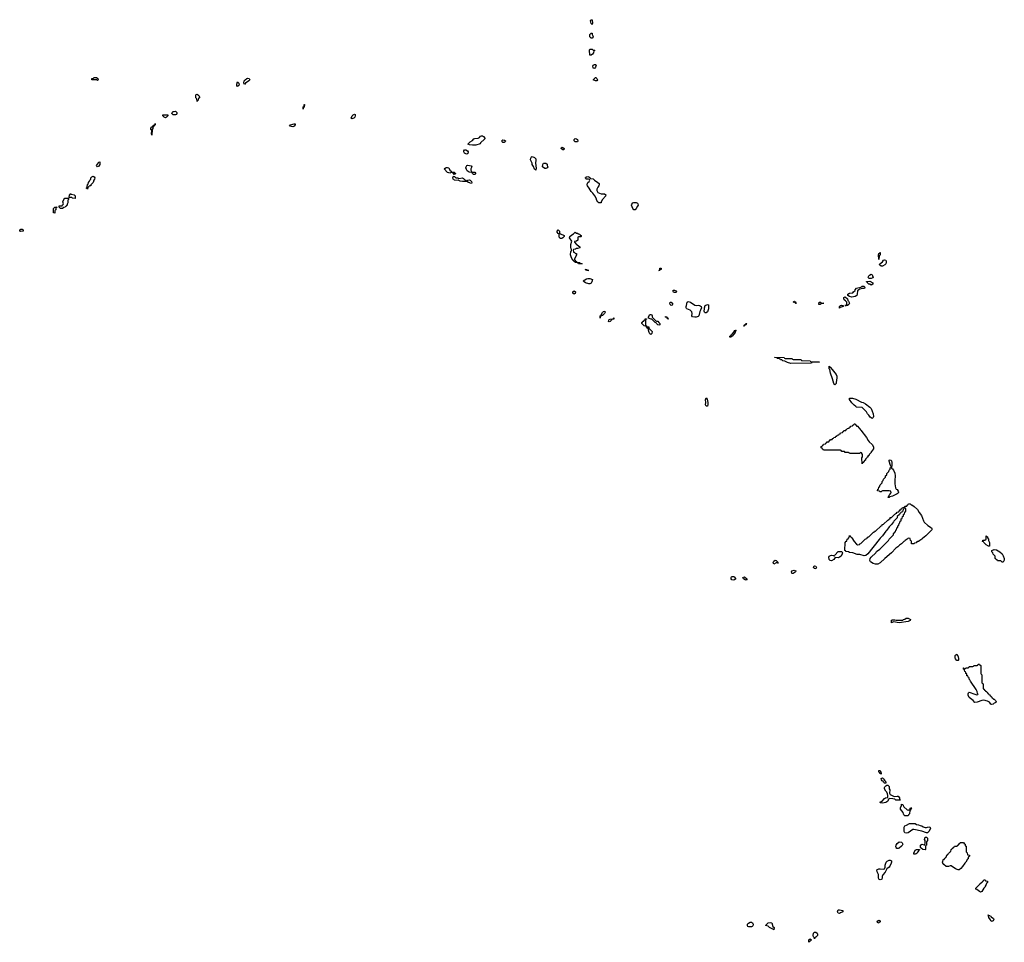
# Model space of a CAD drawing. Header units: inches. Extents: x 2397558 to 2568646, y 256209 to 449595.
# Tile 77 of 85: x 2533329 to 2550770, y 339769 to 356114. Entities that reach past the tile are written whole.
import ezdxf

# ---------------------------------------------------------------- set-up
doc = ezdxf.new("R2010")
doc.units = ezdxf.units.IN
doc.header["$MEASUREMENT"] = 0
for name, color, linetype in [('C5335', 7, 'Continuous'), ('C5343', 7, 'Continuous'), ('C5344', 7, 'Continuous'), ('C5345', 7, 'Continuous'), ('C5354', 7, 'Continuous')]:
    doc.layers.add(name, color=color, linetype=linetype)

msp = doc.modelspace()

# ---------------------------------------------------------------- linework, layer by layer
at = {"layer": 'C5335', "color": 6}
for points in [[(2534710, 355038), (2534690, 355048), (2534610, 355046), (2534606, 355050), (2534606, 355070), (2534628, 355072), (2534650, 355091), (2534690, 355091), (2534712, 355070), (2534722, 355050)], [(2537190, 354929), (2537175, 354950), (2537174, 354970), (2537190, 355011), (2537210, 354991), (2537218, 354970), (2537212, 354950)], [(2537310, 354966), (2537298, 354990), (2537305, 355030), (2537323, 355050), (2537350, 355070), (2537370, 355076), (2537395, 355070), (2537406, 355050), (2537386, 355030), (2537331, 354990)], [(2536470, 354666), (2536466, 354710), (2536449, 354729), (2536450, 354774), (2536458, 354790), (2536470, 354796), (2536505, 354770), (2536512, 354750), (2536512, 354730), (2536494, 354726), (2536490, 354686), (2536478, 354682)], [(2538350, 354529), (2538349, 354570), (2538366, 354574), (2538370, 354614), (2538374, 354610), (2538371, 354571), (2538370, 354566), (2538358, 354562)], [(2535910, 354378), (2535886, 354390), (2535866, 354410), (2535866, 354430), (2535954, 354430), (2535952, 354410), (2535930, 354386)], [(2536090, 354429), (2536048, 354430), (2536026, 354450), (2536028, 354470), (2536050, 354486), (2536066, 354490), (2536090, 354491), (2536103, 354483), (2536111, 354470), (2536112, 354450), (2536105, 354435)], [(2539210, 354358), (2539202, 354370), (2539218, 354410), (2539238, 354430), (2539258, 354438), (2539270, 354434), (2539271, 354411), (2539265, 354390), (2539250, 354369)], [(2535670, 354068), (2535666, 354090), (2535667, 354147), (2535662, 354162), (2535650, 354166), (2535650, 354194), (2535670, 354214), (2535682, 354218), (2535690, 354234), (2535702, 354238), (2535706, 354250), (2535726, 354254), (2535730, 354274), (2535731, 354249), (2535714, 354246), (2535710, 354228), (2535694, 354226), (2535690, 354186), (2535674, 354170)], [(2538170, 354213), (2538108, 354230), (2538128, 354250), (2538190, 354271), (2538210, 354271), (2538211, 354250), (2538190, 354225)], [(2534710, 353509), (2534689, 353530), (2534724, 353576), (2534730, 353592), (2534750, 353594), (2534750, 353546), (2534730, 353518)], [(2534530, 353109), (2534522, 353122), (2534509, 353130), (2534522, 353138), (2534527, 353153), (2534530, 353194), (2534542, 353198), (2534549, 353231), (2534568, 353252), (2534570, 353272), (2534588, 353290), (2534589, 353311), (2534609, 353331), (2534630, 353342), (2534651, 353331), (2534662, 353310), (2534654, 353286), (2534642, 353270), (2534631, 353230), (2534592, 353188), (2534590, 353169), (2534572, 353168), (2534558, 353162), (2534554, 353150), (2534538, 353142)], [(2534310, 352948), (2534266, 352950), (2534250, 352966), (2534206, 352966), (2534210, 353014), (2534222, 353018), (2534230, 353032), (2534242, 353022), (2534292, 353012), (2534312, 352992), (2534314, 352970)], [(2534090, 352768), (2534046, 352770), (2534042, 352782), (2534026, 352790), (2534026, 352810), (2534030, 352814), (2534070, 352814), (2534082, 352818), (2534090, 352834), (2534102, 352838), (2534106, 352850), (2534095, 352890), (2534109, 352930), (2534130, 352952), (2534194, 352954), (2534192, 352930), (2534182, 352918), (2534182, 352870), (2534173, 352847), (2534172, 352828), (2534158, 352822), (2534150, 352806), (2534138, 352802), (2534134, 352790), (2534113, 352787)], [(2533950, 352688), (2533926, 352690), (2533928, 352770), (2533942, 352778), (2533950, 352792), (2533990, 352794), (2533994, 352790), (2533978, 352782), (2533972, 352768), (2533970, 352746), (2533958, 352742), (2533953, 352727)], [(2533343, 352363), (2533329, 352369), (2533329, 352390), (2533350, 352402), (2533370, 352402), (2533391, 352390), (2533390, 352368)]]:
    msp.add_lwpolyline(points, close=True, dxfattribs=at)
at = {"layer": 'C5343', "color": 6}
msp.add_lwpolyline([(2546696, 340000), (2546690, 339990), (2546670, 340000)], dxfattribs=at)
for points in [[(2547410, 339828), (2547406, 339830), (2547406, 339850), (2547388, 339868), (2547382, 339890), (2547390, 339931), (2547410, 339946), (2547430, 339947), (2547455, 339930), (2547464, 339910), (2547459, 339890), (2547450, 339879), (2547430, 339858), (2547414, 339850)], [(2547310, 339769), (2547310, 339812), (2547330, 339831), (2547352, 339810), (2547330, 339786), (2547318, 339782)]]:
    msp.add_lwpolyline(points, close=True, dxfattribs=at)
at = {"layer": 'C5344', "color": 6}
for points in [[(2547770, 349644), (2547749, 349669), (2547729, 349749), (2547694, 349850), (2547677, 349917), (2547669, 349930), (2547670, 349974), (2547678, 349958), (2547690, 349954), (2547746, 349890), (2547790, 349830), (2547801, 349801), (2547803, 349770), (2547794, 349686), (2547790, 349669)], [(2545510, 349268), (2545490, 349269), (2545480, 349290), (2545484, 349330), (2545480, 349380), (2545490, 349414), (2545505, 349390), (2545519, 349330), (2545518, 349290)], [(2548430, 349049), (2548410, 349058), (2548394, 349074), (2548369, 349109), (2548349, 349130), (2548329, 349169), (2548250, 349246), (2548150, 349248), (2548140, 349260), (2548110, 349282), (2548070, 349329), (2548030, 349387), (2548029, 349410), (2548082, 349410), (2548142, 349390), (2548239, 349339), (2548271, 349330), (2548311, 349310), (2548390, 349248), (2548410, 349223), (2548450, 349130), (2548455, 349085), (2548450, 349068)], [(2548250, 348246), (2548249, 348350), (2548258, 348370), (2548258, 348410), (2548242, 348442), (2548230, 348446), (2548218, 348442), (2548210, 348428), (2548030, 348426), (2548022, 348442), (2548010, 348446), (2547950, 348446), (2547942, 348462), (2547930, 348466), (2547890, 348466), (2547882, 348482), (2547870, 348486), (2547570, 348486), (2547562, 348502), (2547547, 348507), (2547542, 348522), (2547527, 348527), (2547526, 348550), (2547542, 348558), (2547547, 348573), (2547562, 348578), (2547570, 348594), (2547602, 348598), (2547607, 348613), (2547622, 348618), (2547630, 348634), (2547662, 348638), (2547667, 348653), (2547682, 348658), (2547690, 348674), (2547722, 348678), (2547727, 348693), (2547742, 348698), (2547750, 348714), (2547782, 348718), (2547787, 348733), (2547802, 348738), (2547810, 348754), (2547842, 348758), (2547847, 348773), (2547862, 348778), (2547870, 348794), (2547902, 348798), (2547907, 348813), (2547922, 348818), (2547930, 348834), (2547962, 348838), (2547967, 348853), (2547982, 348858), (2547990, 348874), (2548022, 348878), (2548027, 348893), (2548042, 348898), (2548050, 348914), (2548082, 348918), (2548087, 348933), (2548102, 348938), (2548110, 348954), (2548130, 348952), (2548134, 348934), (2548151, 348930), (2548153, 348913), (2548170, 348911), (2548198, 348878), (2548210, 348871), (2548216, 348856), (2548230, 348843), (2548330, 348710), (2548359, 348659), (2548377, 348637), (2548428, 348590), (2548451, 348549), (2548454, 348510), (2548434, 348490), (2548432, 348470), (2548414, 348466), (2548410, 348446), (2548374, 348410), (2548372, 348390), (2548354, 348386), (2548350, 348366), (2548338, 348362), (2548334, 348350), (2548314, 348330), (2548312, 348310), (2548294, 348306), (2548290, 348286), (2548278, 348282), (2548274, 348270), (2548258, 348262)], [(2548730, 347649), (2548706, 347650), (2548718, 347662), (2548729, 347691), (2548748, 347710), (2548755, 347725), (2548766, 347730), (2548762, 347762), (2548730, 347768), (2548610, 347766), (2548598, 347762), (2548590, 347748), (2548570, 347748), (2548562, 347762), (2548530, 347766), (2548526, 347770), (2548530, 347794), (2548542, 347798), (2548550, 347834), (2548562, 347838), (2548570, 347874), (2548606, 347910), (2548608, 347930), (2548627, 347953), (2548630, 347974), (2548666, 348010), (2548668, 348030), (2548687, 348053), (2548690, 348074), (2548726, 348110), (2548730, 348134), (2548748, 348152), (2548750, 348174), (2548762, 348178), (2548766, 348190), (2548754, 348214), (2548730, 348290), (2548730, 348311), (2548750, 348317), (2548763, 348310), (2548770, 348298), (2548777, 348270), (2548778, 348230), (2548771, 348171), (2548790, 348156), (2548810, 348131), (2548830, 348082), (2548834, 348030), (2548829, 347949), (2548832, 347892), (2548843, 347823), (2548856, 347796), (2548870, 347788), (2548890, 347761), (2548895, 347745), (2548892, 347728), (2548870, 347712), (2548790, 347673), (2548742, 347658)], [(2549118, 347518), (2549130, 347518), (2549171, 347490), (2549230, 347439), (2549263, 347383), (2549306, 347330), (2549337, 347237), (2549353, 347213), (2549415, 347155), (2549483, 347110), (2549490, 347090), (2549484, 347076), (2549381, 346970), (2549319, 346921), (2549310, 346909), (2549271, 346889), (2549250, 346868), (2549233, 346867), (2549218, 346862), (2549210, 346848), (2549178, 346842), (2549170, 346828), (2549127, 346827), (2549126, 346870), (2549122, 346882), (2549106, 346890), (2549102, 346922), (2549070, 346926), (2549052, 346908), (2549014, 346890), (2549005, 346875), (2548990, 346868), (2548952, 346830), (2548915, 346805), (2548886, 346774), (2548851, 346749), (2548771, 346670), (2548651, 346569), (2548571, 346490), (2548530, 346465), (2548489, 346470), (2548450, 346481), (2548399, 346510), (2548389, 346530), (2548394, 346566), (2548409, 346591), (2548495, 346670), (2548509, 346691), (2548565, 346735), (2548718, 346890), (2548729, 346911), (2548806, 346990), (2548806, 347010), (2548822, 347018), (2548827, 347033), (2548842, 347038), (2548846, 347070), (2548862, 347078), (2548866, 347110), (2548882, 347118), (2548886, 347150), (2548902, 347158), (2548906, 347190), (2548922, 347198), (2548926, 347230), (2548942, 347238), (2548946, 347270), (2548962, 347278), (2548966, 347310), (2548982, 347318), (2548986, 347350), (2549002, 347358), (2549007, 347393), (2549022, 347398), (2549026, 347410), (2549026, 347450), (2549022, 347462), (2549010, 347466), (2548998, 347462), (2548993, 347447), (2548978, 347442), (2548973, 347407), (2548958, 347402), (2548953, 347387), (2548938, 347382), (2548934, 347370), (2548918, 347362), (2548914, 347350), (2548874, 347310), (2548871, 347289), (2548812, 347230), (2548805, 347215), (2548771, 347169), (2548730, 347128), (2548691, 347069), (2548671, 347050), (2548610, 346970), (2548571, 346930), (2548555, 346905), (2548350, 346650), (2548320, 346620), (2548290, 346615), (2548210, 346638), (2548162, 346642), (2548090, 346669), (2548030, 346675), (2548008, 346688), (2547966, 346690), (2547962, 346702), (2547946, 346710), (2547950, 346854), (2547970, 346874), (2547982, 346878), (2547989, 346911), (2548002, 346918), (2548010, 346934), (2548022, 346938), (2548026, 346970), (2548030, 346974), (2548038, 346958), (2548050, 346954), (2548070, 346932), (2548111, 346870), (2548150, 346822), (2548170, 346812), (2548206, 346814), (2548209, 346831), (2548230, 346834), (2548306, 346910), (2548326, 346914), (2548328, 346930), (2548346, 346934), (2548350, 346952), (2548370, 346954), (2548446, 347030), (2548466, 347034), (2548469, 347051), (2548490, 347054), (2548586, 347150), (2548606, 347154), (2548609, 347171), (2548630, 347174), (2548706, 347250), (2548726, 347254), (2548728, 347270), (2548746, 347274), (2548750, 347292), (2548770, 347294), (2548830, 347354), (2548842, 347358), (2548846, 347370), (2548866, 347374), (2548869, 347391), (2548902, 347398), (2548906, 347410), (2548922, 347418), (2548930, 347434), (2548942, 347438), (2548946, 347450), (2548962, 347458), (2548966, 347470), (2549002, 347478), (2549010, 347494), (2549042, 347498), (2549047, 347513), (2549062, 347518), (2549066, 347530), (2549082, 347538), (2549090, 347551), (2549094, 347534), (2549110, 347532)], [(2547830, 346582), (2547772, 346588), (2547750, 346549), (2547710, 346529), (2547688, 346530), (2547669, 346550), (2547664, 346590), (2547670, 346612), (2547690, 346622), (2547710, 346625), (2547742, 346622), (2547750, 346614), (2547762, 346618), (2547766, 346630), (2547830, 346692), (2547870, 346694), (2547894, 346690), (2547902, 346670), (2547901, 346650), (2547878, 346610), (2547850, 346589)], [(2546690, 346469), (2546677, 346490), (2546682, 346510), (2546690, 346523), (2546710, 346536), (2546730, 346531), (2546751, 346510), (2546753, 346493), (2546771, 346490), (2546730, 346489)], [(2547430, 346388), (2547410, 346389), (2547390, 346408), (2547389, 346411), (2547404, 346436), (2547410, 346438), (2547431, 346430), (2547442, 346410)], [(2545970, 346182), (2545942, 346190), (2545929, 346210), (2545929, 346231), (2545936, 346244), (2545950, 346251), (2545974, 346250), (2545984, 346244), (2546012, 346210), (2545990, 346190)], [(2546195, 346185), (2546178, 346190), (2546148, 346210), (2546138, 346230), (2546170, 346245), (2546212, 346210), (2546210, 346188)], [(2547010, 346304), (2547004, 346310), (2546999, 346330), (2547009, 346350), (2547050, 346361), (2547076, 346350), (2547071, 346330), (2547050, 346313), (2547030, 346305)], [(2548910, 345430), (2548810, 345444), (2548770, 345429), (2548770, 345474), (2548790, 345482), (2548830, 345482), (2548853, 345473), (2548970, 345474), (2548986, 345490), (2549007, 345493), (2549030, 345512), (2549070, 345512), (2549111, 345490), (2549105, 345470), (2549079, 345461), (2549065, 345450)], [(2549950, 344762), (2549930, 344764), (2549923, 344770), (2549905, 344790), (2549898, 344810), (2549898, 344850), (2549910, 344862), (2549930, 344872), (2549950, 344834), (2549957, 344790), (2549956, 344770)], [(2548590, 342746), (2548578, 342758), (2548570, 342758), (2548560, 342780), (2548549, 342790), (2548546, 342810), (2548571, 342810), (2548581, 342781), (2548591, 342770)], [(2548830, 342353), (2548870, 342359), (2548890, 342355), (2548911, 342330), (2548914, 342294), (2548926, 342294), (2548931, 342289), (2548850, 342289), (2548830, 342304), (2548793, 342313), (2548745, 342315), (2548718, 342302), (2548705, 342270), (2548670, 342248), (2548615, 342235), (2548580, 342240), (2548568, 342250), (2548608, 342270), (2548646, 342314), (2548668, 342330), (2548707, 342333), (2548709, 342370), (2548699, 342399), (2548689, 342430), (2548669, 342449), (2548649, 342490), (2548649, 342510), (2548655, 342525), (2548670, 342542), (2548690, 342554), (2548707, 342553), (2548731, 342530), (2548731, 342490), (2548741, 342470), (2548739, 342410), (2548751, 342390), (2548770, 342373), (2548810, 342355)], [(2548650, 342586), (2548630, 342608), (2548623, 342623), (2548609, 342630), (2548595, 342650), (2548590, 342671), (2548610, 342685), (2548631, 342670), (2548645, 342650), (2548651, 342631), (2548672, 342610), (2548674, 342590), (2548670, 342586)], [(2549070, 342111), (2549082, 342118), (2549089, 342130), (2549103, 342137), (2549110, 342151), (2549130, 342154), (2549131, 342151), (2549126, 342146), (2549114, 342146), (2549118, 342138), (2549111, 342111), (2549098, 342102), (2549090, 342046), (2549074, 342030), (2549070, 342008), (2549006, 342010), (2548988, 342030), (2548987, 342047), (2548978, 342070), (2548929, 342129), (2548929, 342150), (2548949, 342190), (2548950, 342214), (2548970, 342212), (2548976, 342190), (2548990, 342170), (2549050, 342116)], [(2549390, 341801), (2549410, 341811), (2549450, 341814), (2549462, 341790), (2549441, 341739), (2549410, 341709), (2549390, 341709), (2549310, 341737), (2549170, 341769), (2549150, 341765), (2549070, 341709), (2549030, 341701), (2549009, 341710), (2548998, 341730), (2548998, 341810), (2549010, 341832), (2549035, 341845), (2549090, 341871), (2549130, 341874), (2549190, 341871), (2549215, 341855), (2549252, 341850), (2549277, 341837), (2549311, 341830), (2549334, 341814), (2549370, 341803)], [(2548890, 341429), (2548869, 341430), (2548854, 341450), (2548850, 341466), (2548853, 341490), (2548870, 341522), (2548910, 341547), (2548950, 341541), (2548963, 341530), (2548971, 341510), (2548958, 341482), (2548950, 341470), (2548910, 341437)], [(2549370, 341406), (2549326, 341410), (2549296, 341436), (2549286, 341450), (2549288, 341488), (2549310, 341505), (2549350, 341494), (2549362, 341498), (2549368, 341530), (2549368, 341570), (2549358, 341590), (2549362, 341610), (2549370, 341631), (2549390, 341634), (2549411, 341611), (2549411, 341570), (2549394, 341550), (2549394, 341490), (2549378, 341482), (2549374, 341470), (2549374, 341410)], [(2549190, 341328), (2549169, 341330), (2549169, 341350), (2549190, 341402), (2549212, 341412), (2549270, 341414), (2549270, 341406), (2549258, 341402), (2549242, 341370), (2549234, 341366), (2549225, 341350), (2549210, 341335)], [(2548570, 340876), (2548549, 340890), (2548541, 340910), (2548544, 340970), (2548518, 341018), (2548515, 341050), (2548550, 341068), (2548570, 341070), (2548630, 341066), (2548649, 341071), (2548660, 341100), (2548662, 341138), (2548675, 341190), (2548693, 341207), (2548730, 341223), (2548750, 341221), (2548770, 341211), (2548771, 341190), (2548765, 341170), (2548742, 341118), (2548730, 341101), (2548691, 341070), (2548661, 341010), (2548617, 340963), (2548607, 340933), (2548607, 340910), (2548599, 340890), (2548590, 340881)], [(2547850, 340282), (2547830, 340286), (2547815, 340310), (2547830, 340342), (2547850, 340346), (2547911, 340330), (2547912, 340310), (2547870, 340289)], [(2546270, 340041), (2546245, 340045), (2546228, 340050), (2546223, 340063), (2546224, 340090), (2546239, 340110), (2546270, 340127), (2546290, 340124), (2546310, 340111), (2546319, 340090), (2546323, 340070), (2546318, 340062), (2546305, 340050), (2546290, 340045)], [(2548530, 340110), (2548519, 340130), (2548529, 340151), (2548550, 340159), (2548570, 340151), (2548570, 340130), (2548550, 340113)]]:
    msp.add_lwpolyline(points, close=True, dxfattribs=at)
for points in [[(2550000, 341079), (2549970, 341050), (2549950, 341050), (2549906, 341070), (2549830, 341125), (2549810, 341123), (2549782, 341110), (2549742, 341110), (2549699, 341150), (2549682, 341170), (2549682, 341182), (2549669, 341191), (2549682, 341198), (2549690, 341234), (2549702, 341238), (2549710, 341254), (2549722, 341258), (2549730, 341274), (2549742, 341278), (2549750, 341314), (2549762, 341318), (2549770, 341334), (2549782, 341338), (2549786, 341350), (2549802, 341358), (2549810, 341374), (2549822, 341378), (2549830, 341414), (2549842, 341418), (2549846, 341430), (2549862, 341438), (2549866, 341450), (2549882, 341458), (2549890, 341474), (2549930, 341474), (2549942, 341478), (2549947, 341493), (2549962, 341498), (2549967, 341513), (2549982, 341518), (2549990, 341534), (2550000, 341534)], [(2546670, 340000), (2546613, 340030), (2546590, 340055), (2546546, 340066), (2546546, 340070), (2546590, 340111), (2546630, 340122), (2546650, 340111), (2546671, 340050), (2546691, 340030), (2546695, 340015), (2546702, 340010), (2546696, 340000)]]:
    msp.add_lwpolyline(points, dxfattribs=at)
at = {"layer": 'C5345', "color": 6}
for points in [[(2543470, 356026), (2543450, 356046), (2543444, 356070), (2543442, 356098), (2543450, 356114), (2543470, 356114), (2543471, 356111), (2543476, 356050)], [(2543450, 355786), (2543428, 355810), (2543430, 355854), (2543450, 355874), (2543470, 355874), (2543471, 355850), (2543490, 355814), (2543490, 355808), (2543470, 355786)], [(2543490, 355574), (2543510, 355574), (2543514, 355570), (2543498, 355562), (2543492, 355528), (2543477, 355503), (2543450, 355486), (2543430, 355486), (2543425, 355575), (2543430, 355591), (2543470, 355594)], [(2543510, 355249), (2543490, 355258), (2543486, 355266), (2543484, 355290), (2543489, 355309), (2543510, 355318), (2543530, 355318), (2543542, 355310), (2543531, 355271)], [(2543550, 355029), (2543526, 355030), (2543489, 355049), (2543526, 355090), (2543532, 355090), (2543550, 355072), (2543562, 355050)], [(2541351, 353889), (2541295, 353895), (2541269, 353910), (2541309, 353950), (2541349, 353971), (2541376, 354004), (2541390, 354011), (2541450, 354015), (2541472, 354028), (2541490, 354051), (2541510, 354056), (2541530, 354054), (2541546, 354046), (2541572, 354012), (2541564, 353996), (2541492, 353930), (2541485, 353915), (2541410, 353889)], [(2541910, 353939), (2541890, 353941), (2541874, 353950), (2541870, 353970), (2541890, 353983), (2541917, 353977), (2541932, 353970), (2541930, 353949)], [(2543210, 353949), (2543170, 353953), (2543153, 353970), (2543150, 353990), (2543169, 354010), (2543190, 354006), (2543211, 353990), (2543218, 353962)], [(2541250, 353733), (2541230, 353737), (2541209, 353749), (2541199, 353770), (2541197, 353790), (2541209, 353811), (2541230, 353811), (2541264, 353790), (2541276, 353770), (2541270, 353744)], [(2542970, 353809), (2542950, 353810), (2542930, 353821), (2542921, 353830), (2542924, 353850), (2542930, 353854), (2542951, 353850), (2542971, 353830)], [(2541390, 353369), (2541369, 353370), (2541348, 353390), (2541346, 353406), (2541290, 353410), (2541257, 353437), (2541241, 353461), (2541233, 353490), (2541236, 353510), (2541249, 353531), (2541270, 353539), (2541326, 353526), (2541336, 353510), (2541323, 353470), (2541321, 353450), (2541333, 353427), (2541333, 353413), (2541392, 353410), (2541411, 353390)], [(2542470, 353446), (2542462, 353462), (2542450, 353466), (2542433, 353513), (2542409, 353550), (2542405, 353570), (2542379, 353630), (2542382, 353658), (2542396, 353684), (2542407, 353693), (2542450, 353671), (2542470, 353650), (2542473, 353627), (2542463, 353570), (2542478, 353482), (2542474, 353450)], [(2542630, 353475), (2542590, 353510), (2542593, 353547), (2542610, 353571), (2542650, 353571), (2542670, 353552), (2542672, 353532), (2542682, 353510), (2542670, 353489), (2542650, 353475)], [(2541030, 353366), (2541022, 353382), (2541006, 353390), (2541002, 353402), (2540970, 353406), (2540962, 353398), (2540950, 353395), (2540930, 353399), (2540910, 353409), (2540850, 353472), (2540870, 353491), (2540890, 353498), (2540910, 353498), (2540930, 353491), (2540951, 353451), (2540972, 353430), (2540974, 353414), (2541030, 353411), (2541034, 353394), (2541050, 353392), (2541050, 353386), (2541038, 353382)], [(2541110, 353302), (2541171, 353311), (2541190, 353301), (2541217, 353277), (2541234, 353270), (2541238, 353258), (2541250, 353254), (2541266, 353270), (2541290, 353275), (2541310, 353271), (2541331, 353250), (2541337, 353223), (2541334, 353210), (2541330, 353209), (2541310, 353215), (2541303, 353223), (2541278, 353230), (2541250, 353249), (2541170, 353245), (2541134, 353254), (2541108, 353268), (2541030, 353269), (2541022, 353282), (2541009, 353290), (2541002, 353310), (2541010, 353334), (2541030, 353334), (2541053, 353313), (2541090, 353311)], [(2543630, 352869), (2543589, 352869), (2543568, 352890), (2543555, 352910), (2543542, 352950), (2543516, 352996), (2543480, 353040), (2543450, 353070), (2543418, 353130), (2543389, 353170), (2543382, 353190), (2543385, 353215), (2543392, 353228), (2543418, 353250), (2543426, 353270), (2543422, 353282), (2543407, 353287), (2543366, 353290), (2543362, 353302), (2543348, 353310), (2543362, 353318), (2543366, 353330), (2543410, 353334), (2543418, 353318), (2543433, 353313), (2543438, 353298), (2543490, 353292), (2543511, 353271), (2543570, 353230), (2543591, 353210), (2543591, 353190), (2543586, 353170), (2543571, 353149), (2543551, 353110), (2543551, 353090), (2543571, 353051), (2543630, 353031), (2543686, 353026), (2543711, 353010), (2543705, 352990), (2543651, 352930), (2543632, 352890)], [(2544210, 352748), (2544190, 352769), (2544169, 352830), (2544174, 352846), (2544189, 352870), (2544210, 352878), (2544250, 352874), (2544270, 352863), (2544281, 352850), (2544282, 352830), (2544273, 352810), (2544250, 352769), (2544230, 352748)], [(2542902, 352322), (2542910, 352322), (2542972, 352290), (2542972, 352270), (2542950, 352249), (2542930, 352237), (2542910, 352239), (2542889, 352250), (2542883, 352277), (2542886, 352310), (2542882, 352322), (2542870, 352326), (2542849, 352350), (2542849, 352370), (2542868, 352390), (2542891, 352370), (2542894, 352330)], [(2543290, 351789), (2543229, 351789), (2543226, 351790), (2543222, 351802), (2543207, 351807), (2543166, 351810), (2543162, 351822), (2543150, 351826), (2543146, 351846), (2543130, 351848), (2543097, 351910), (2543083, 351950), (2543089, 352010), (2543102, 352018), (2543106, 352030), (2543106, 352050), (2543096, 352056), (2543089, 352069), (2543089, 352129), (2543109, 352190), (2543069, 352250), (2543074, 352270), (2543110, 352303), (2543139, 352321), (2543170, 352351), (2543193, 352333), (2543214, 352330), (2543218, 352318), (2543250, 352314), (2543258, 352298), (2543273, 352293), (2543274, 352270), (2543270, 352266), (2543230, 352266), (2543218, 352262), (2543214, 352250), (2543214, 352210), (2543194, 352190), (2543158, 352182), (2543154, 352170), (2543190, 352132), (2543205, 352125), (2543225, 352105), (2543250, 352091), (2543254, 352070), (2543210, 352058), (2543190, 352058), (2543172, 352048), (2543138, 352042), (2543134, 352030), (2543138, 351998), (2543150, 351994), (2543173, 351973), (2543194, 351970), (2543192, 351950), (2543154, 351870), (2543158, 351858), (2543170, 351854), (2543174, 351834), (2543194, 351830), (2543198, 351818), (2543213, 351813), (2543250, 351811), (2543258, 351798), (2543294, 351790)], [(2548550, 351866), (2548542, 351950), (2548550, 351974), (2548562, 351978), (2548566, 351990), (2548571, 351991), (2548573, 351953), (2548554, 351930)], [(2548610, 351750), (2548588, 351750), (2548558, 351770), (2548568, 351790), (2548613, 351827), (2548630, 351851), (2548650, 351858), (2548670, 351851), (2548678, 351830), (2548678, 351810), (2548671, 351790), (2548651, 351770)], [(2543410, 351668), (2543368, 351668), (2543362, 351682), (2543348, 351690), (2543374, 351690), (2543378, 351678), (2543410, 351672)], [(2544670, 351668), (2544649, 351670), (2544662, 351678), (2544668, 351692), (2544670, 351712), (2544690, 351714), (2544691, 351690), (2544673, 351687)], [(2543410, 351433), (2543353, 351453), (2543326, 351470), (2543308, 351490), (2543370, 351525), (2543390, 351531), (2543430, 351526), (2543474, 351510), (2543466, 351470), (2543450, 351449), (2543430, 351437)], [(2548410, 351409), (2548386, 351426), (2548369, 351430), (2548348, 351450), (2548346, 351466), (2548330, 351468), (2548330, 351474), (2548390, 351482), (2548442, 351450), (2548442, 351430)], [(2548368, 351528), (2548358, 351550), (2548370, 351578), (2548382, 351590), (2548410, 351605), (2548422, 351602), (2548430, 351594), (2548441, 351561), (2548451, 351550), (2548440, 351540), (2548410, 351529)], [(2543150, 351249), (2543130, 351270), (2543130, 351292), (2543150, 351311), (2543172, 351290), (2543170, 351266)], [(2544930, 351278), (2544910, 351288), (2544898, 351310), (2544910, 351322), (2544930, 351325), (2544958, 351310), (2544962, 351290), (2544950, 351278)], [(2548070, 351199), (2548030, 351209), (2547998, 351230), (2547998, 351250), (2548030, 351267), (2548088, 351272), (2548098, 351290), (2548126, 351314), (2548130, 351331), (2548150, 351356), (2548226, 351374), (2548240, 351380), (2548250, 351392), (2548290, 351391), (2548298, 351370), (2548291, 351350), (2548250, 351349), (2548210, 351338), (2548191, 351329), (2548172, 351310), (2548165, 351250), (2548158, 351230), (2548130, 351209)], [(2544870, 351049), (2544849, 351070), (2544844, 351090), (2544850, 351111), (2544870, 351111), (2544891, 351090), (2544890, 351066), (2544885, 351055)], [(2545310, 351051), (2545350, 351055), (2545369, 351051), (2545384, 351044), (2545398, 351030), (2545406, 351010), (2545391, 350970), (2545375, 350945), (2545359, 350870), (2545347, 350853), (2545330, 350849), (2545310, 350843), (2545290, 350843), (2545248, 350850), (2545235, 350870), (2545244, 350910), (2545238, 350938), (2545208, 350970), (2545149, 350989), (2545140, 351000), (2545135, 351010), (2545135, 351030), (2545142, 351050), (2545150, 351112), (2545170, 351122), (2545209, 351111), (2545290, 351056)], [(2547074, 351094), (2547086, 351094), (2547090, 351089), (2547066, 351090), (2547062, 351102), (2547029, 351110), (2547046, 351114), (2547048, 351130), (2547054, 351130), (2547058, 351118), (2547070, 351114)], [(2547510, 351069), (2547486, 351070), (2547490, 351111), (2547514, 351110), (2547532, 351092), (2547572, 351090), (2547533, 351087)], [(2547990, 351049), (2547946, 351050), (2547968, 351052), (2547978, 351062), (2547982, 351090), (2547978, 351110), (2547956, 351136), (2547935, 351150), (2547930, 351166), (2547930, 351191), (2547950, 351202), (2547991, 351171), (2548001, 351141), (2548011, 351130), (2548030, 351094), (2548018, 351070)], [(2543650, 350875), (2543644, 350876), (2543618, 350862), (2543610, 350829), (2543609, 350870), (2543628, 350872), (2543628, 350888), (2543650, 350925), (2543670, 350942), (2543694, 350950), (2543702, 350930), (2543690, 350908)], [(2545470, 350918), (2545458, 350930), (2545455, 350950), (2545462, 350990), (2545458, 351010), (2545469, 351050), (2545511, 351071), (2545530, 351062), (2545528, 350990), (2545510, 350936), (2545490, 350921)], [(2547850, 351006), (2547850, 351032), (2547870, 351052), (2547885, 351055), (2547914, 351050), (2547914, 351030), (2547862, 351018)], [(2543770, 350762), (2543758, 350770), (2543762, 350790), (2543770, 350802), (2543790, 350811), (2543846, 350814), (2543846, 350826), (2543852, 350830), (2543852, 350810), (2543818, 350802), (2543814, 350790), (2543790, 350769)], [(2544510, 350538), (2544489, 350550), (2544479, 350570), (2544468, 350612), (2544468, 350628), (2544462, 350642), (2544446, 350650), (2544442, 350662), (2544430, 350666), (2544426, 350686), (2544390, 350689), (2544362, 350722), (2544348, 350730), (2544348, 350750), (2544362, 350758), (2544370, 350771), (2544387, 350773), (2544389, 350790), (2544406, 350794), (2544410, 350812), (2544430, 350814), (2544434, 350810), (2544418, 350802), (2544412, 350788), (2544414, 350694), (2544430, 350692), (2544434, 350674), (2544471, 350671), (2544472, 350652), (2544478, 350638), (2544490, 350634), (2544531, 350590), (2544525, 350555)], [(2544650, 350704), (2544630, 350709), (2544609, 350730), (2544603, 350743), (2544588, 350750), (2544528, 350808), (2544512, 350808), (2544467, 350827), (2544468, 350850), (2544490, 350891), (2544510, 350892), (2544524, 350884), (2544531, 350869), (2544531, 350851), (2544540, 350840), (2544600, 350780), (2544611, 350771), (2544630, 350771), (2544651, 350751), (2544671, 350730), (2544670, 350709)], [(2544810, 350806), (2544802, 350822), (2544786, 350830), (2544782, 350842), (2544770, 350846), (2544770, 350854), (2544790, 350852), (2544793, 350833), (2544811, 350830), (2544814, 350806)], [(2545908, 350488), (2545909, 350510), (2545925, 350515), (2545930, 350531), (2545942, 350538), (2545950, 350551), (2545964, 350556), (2545970, 350571), (2545980, 350580), (2545998, 350610), (2546016, 350616), (2546022, 350610), (2546015, 350605), (2546010, 350589), (2546000, 350580), (2545990, 350549), (2545978, 350542), (2545951, 350510), (2545936, 350504), (2545930, 350489)], [(2546190, 350704), (2546174, 350706), (2546170, 350689), (2546149, 350690), (2546168, 350692), (2546169, 350710), (2546184, 350716), (2546190, 350731), (2546211, 350731), (2546206, 350726), (2546194, 350726), (2546198, 350718)], [(2546990, 350024), (2546930, 350041), (2546882, 350062), (2546850, 350069), (2546829, 350089), (2546806, 350090), (2546802, 350102), (2546787, 350107), (2546746, 350110), (2546742, 350122), (2546706, 350130), (2546706, 350134), (2546870, 350132), (2546878, 350118), (2546890, 350114), (2547007, 350113), (2547014, 350110), (2547018, 350098), (2547030, 350094), (2547167, 350093), (2547174, 350090), (2547178, 350078), (2547190, 350074), (2547330, 350072), (2547338, 350058), (2547350, 350054), (2547494, 350050), (2547490, 350046), (2547370, 350046), (2547358, 350042), (2547354, 350030), (2547350, 350030)]]:
    msp.add_lwpolyline(points, close=True, dxfattribs=at)
at = {"layer": 'C5354', "color": 6}
for points in [[(2550490, 346786), (2550450, 346808), (2550406, 346850), (2550402, 346862), (2550386, 346870), (2550388, 346892), (2550427, 346893), (2550446, 346910), (2550450, 346972), (2550458, 346958), (2550470, 346954), (2550475, 346935), (2550490, 346912), (2550493, 346890), (2550510, 346852), (2550510, 346786)], [(2550730, 346506), (2550710, 346526), (2550647, 346527), (2550642, 346542), (2550626, 346550), (2550622, 346562), (2550610, 346566), (2550606, 346610), (2550570, 346646), (2550566, 346670), (2550548, 346688), (2550547, 346713), (2550590, 346730), (2550630, 346722), (2550690, 346687), (2550730, 346650), (2550750, 346617), (2550770, 346570), (2550770, 346538), (2550750, 346506)], [(2550550, 343981), (2550530, 343985), (2550506, 344026), (2550470, 344043), (2550410, 344056), (2550370, 344052), (2550290, 344023), (2550250, 344019), (2550221, 344050), (2550150, 344104), (2550130, 344149), (2550130, 344170), (2550133, 344187), (2550150, 344201), (2550250, 344163), (2550286, 344154), (2550302, 344158), (2550306, 344170), (2550298, 344178), (2550289, 344210), (2550269, 344249), (2550170, 344398), (2550160, 344420), (2550149, 344430), (2550149, 344449), (2550142, 344462), (2550130, 344466), (2550127, 344487), (2550109, 344490), (2550106, 344526), (2550089, 344530), (2550088, 344548), (2550082, 344562), (2550070, 344566), (2550068, 344588), (2550062, 344602), (2550050, 344606), (2550047, 344633), (2550053, 344633), (2550058, 344618), (2550070, 344614), (2550082, 344618), (2550090, 344634), (2550130, 344634), (2550142, 344638), (2550150, 344654), (2550210, 344654), (2550222, 344658), (2550230, 344674), (2550290, 344674), (2550302, 344678), (2550310, 344694), (2550330, 344694), (2550338, 344678), (2550353, 344673), (2550354, 344530), (2550358, 344518), (2550374, 344510), (2550374, 344370), (2550378, 344358), (2550394, 344350), (2550394, 344270), (2550398, 344258), (2550413, 344253), (2550418, 344238), (2550433, 344233), (2550438, 344218), (2550453, 344213), (2550458, 344198), (2550473, 344193), (2550478, 344178), (2550493, 344173), (2550498, 344158), (2550513, 344153), (2550518, 344138), (2550533, 344133), (2550538, 344118), (2550550, 344114), (2550558, 344098), (2550574, 344090), (2550578, 344078), (2550590, 344074), (2550614, 344050), (2550618, 344038), (2550634, 344030), (2550614, 344026), (2550612, 344010), (2550590, 344005), (2550570, 343990)], [(2550350, 340659), (2550330, 340666), (2550283, 340703), (2550268, 340710), (2550268, 340730), (2550329, 340791), (2550336, 340804), (2550370, 340834), (2550382, 340838), (2550390, 340854), (2550402, 340858), (2550410, 340874), (2550430, 340874), (2550438, 340858), (2550473, 340853), (2550472, 340830), (2550458, 340822), (2550452, 340808), (2550451, 340790), (2550434, 340766), (2550431, 340750), (2550410, 340730), (2550370, 340669)], [(2550502, 340242), (2550510, 340242), (2550515, 340235), (2550531, 340230), (2550539, 340219), (2550578, 340190), (2550585, 340170), (2550570, 340149), (2550556, 340144), (2550550, 340129), (2550542, 340142), (2550530, 340149), (2550525, 340165), (2550498, 340210), (2550488, 340232), (2550487, 340253)]]:
    msp.add_lwpolyline(points, close=True, dxfattribs=at)
msp.add_lwpolyline([(2550000, 341534), (2550050, 341534), (2550058, 341518), (2550074, 341510), (2550078, 341478), (2550092, 341470), (2550094, 341370), (2550112, 341352), (2550118, 341318), (2550154, 341310), (2550153, 341293), (2550150, 341286), (2550138, 341282), (2550132, 341268), (2550131, 341250), (2550118, 341242), (2550090, 341190), (2550071, 341170), (2550030, 341110), (2550000, 341079)], dxfattribs=at)

doc.saveas('drawing.dxf')
